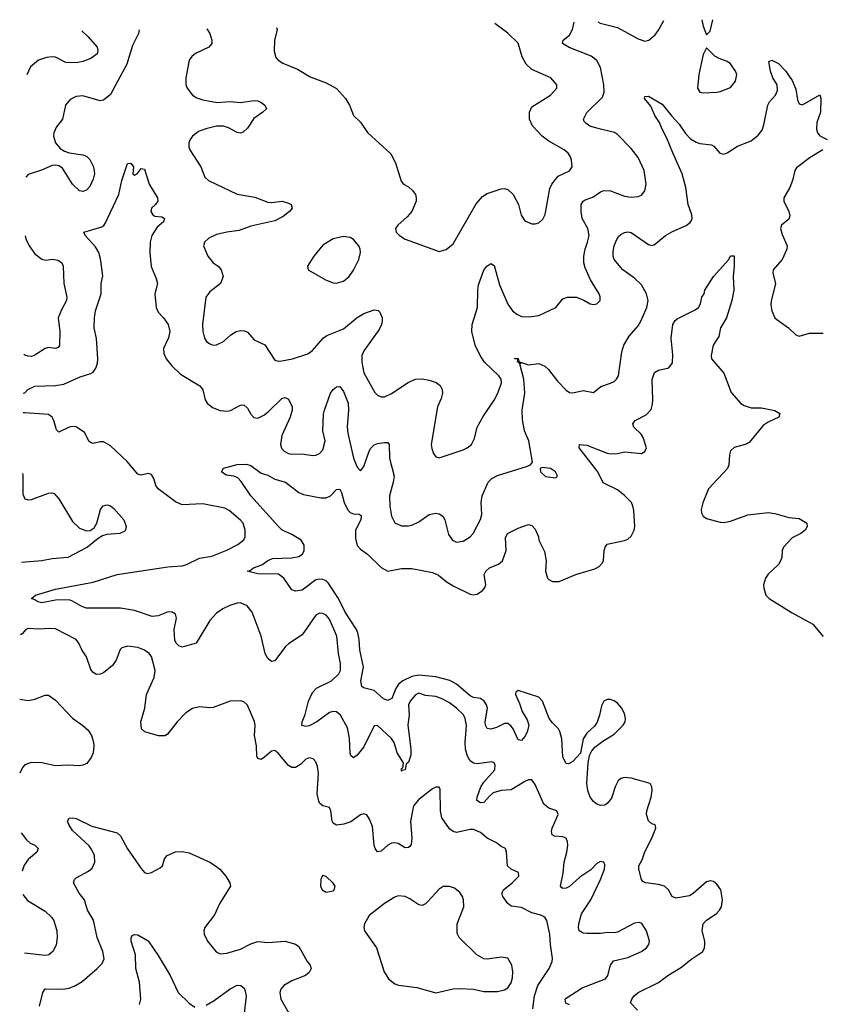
# Model space of a CAD drawing. Header units: inches. Extents: x 2323201 to 2563958, y 895391 to 1023096.
# Tile 2 of 196: x 2323201 to 2327885, y 1013281 to 1019030. Entities that reach past the tile are written whole.
import ezdxf

# ---------------------------------------------------------------- set-up
doc = ezdxf.new("R2010")
doc.units = ezdxf.units.IN
doc.header["$MEASUREMENT"] = 0
doc.layers.add('C3021', color=7, linetype='Continuous')

msp = doc.modelspace()

# ---------------------------------------------------------------- linework, layer by layer
at = {"layer": 'C3021', "color": 5}
for points, elevation in [([(2326575.7, 1019018), (2326589.1, 1019009.1), (2326690, 1018984.3), (2326810, 1018918.3), (2326850, 1018904.2), (2326872, 1018910), (2326910, 1018941.3), (2326930, 1018968.2), (2326960.8, 1019024.8)], 260), ([(2327182.6, 1019028.8), (2327190, 1018991.3), (2327210, 1018942), (2327230, 1018962), (2327245.6, 1019029.9)], 260), ([(2323898.2, 1018970.3), (2323894.6, 1018950), (2323860, 1018880), (2323825.9, 1018770), (2323730, 1018594), (2323690, 1018560.4), (2323670, 1018555.8), (2323570, 1018585.3), (2323530, 1018581.5), (2323495.8, 1018564.2), (2323468, 1018530), (2323450.9, 1018449.1), (2323416.3, 1018403.7), (2323400.7, 1018370), (2323398.7, 1018350), (2323409.7, 1018310), (2323437, 1018277), (2323462, 1018262), (2323490, 1018252.6), (2323570, 1018241.5), (2323590, 1018232.3), (2323610, 1018213), (2323630, 1018175.1), (2323636.1, 1018150), (2323637.2, 1018130), (2323630, 1018098.8), (2323610, 1018055.5), (2323590, 1018034.4), (2323570, 1018026.7), (2323550, 1018030.4), (2323508.6, 1018068.6), (2323450, 1018162.4), (2323430, 1018177), (2323410, 1018180.9), (2323390, 1018178.5), (2323328.6, 1018151.4), (2323250, 1018125.3), (2323235.8, 1018111.4)], 260), ([(2324293.4, 1018977.3), (2324310.3, 1018950), (2324323.1, 1018910), (2324323, 1018890), (2324304, 1018870), (2324227.6, 1018832.4), (2324205.9, 1018814.1), (2324190, 1018793), (2324170.3, 1018690.2), (2324171.5, 1018651.5), (2324178, 1018630), (2324209.3, 1018589.3), (2324234.4, 1018574.4), (2324270, 1018561.6), (2324353.7, 1018546.3), (2324430, 1018551.3), (2324490, 1018545.7), (2324570, 1018558.9), (2324590, 1018557), (2324608.8, 1018548.8), (2324631, 1018530), (2324640.7, 1018510), (2324620.5, 1018490), (2324566.7, 1018453.3), (2324530, 1018397), (2324506, 1018374), (2324490, 1018368.3), (2324470, 1018371.3), (2324418.8, 1018398.8), (2324390, 1018408.7), (2324350, 1018408), (2324286.5, 1018393.5), (2324243.6, 1018376.4), (2324210.3, 1018350), (2324196, 1018330), (2324188.9, 1018310), (2324188.2, 1018288.2), (2324194.6, 1018270), (2324257.7, 1018170), (2324281.3, 1018110), (2324302, 1018090), (2324470, 1018010.2), (2324573.9, 1017993.9), (2324650, 1017964.9), (2324670, 1017962.4), (2324732, 1017970), (2324770, 1017959.1), (2324786, 1017950), (2324791, 1017930), (2324776, 1017910), (2324739.2, 1017880.8), (2324690, 1017854.7), (2324550, 1017824.8), (2324481.2, 1017798.8), (2324410, 1017789.8), (2324350, 1017775.3), (2324305.7, 1017754.3), (2324280.4, 1017730), (2324274, 1017710), (2324299.6, 1017650), (2324330, 1017610.3), (2324359.3, 1017590), (2324376.4, 1017570), (2324388.4, 1017530), (2324373, 1017490), (2324310, 1017440.5), (2324287.9, 1017410), (2324267.7, 1017250), (2324268.9, 1017210), (2324279.5, 1017170), (2324290.3, 1017150.3), (2324310, 1017136.4), (2324330, 1017130.3), (2324350, 1017131.6), (2324390, 1017151.6), (2324433.3, 1017190), (2324464.5, 1017210), (2324490, 1017216.1), (2324513.4, 1017213.4), (2324530, 1017206), (2324570, 1017160.5), (2324631.4, 1017131.4), (2324690, 1017042), (2324710, 1017036.9), (2324730, 1017038.5), (2324794, 1017050), (2324881.8, 1017078.2), (2324910, 1017098), (2324972.8, 1017170), (2324994.1, 1017185.9), (2325090, 1017225.6), (2325170, 1017290.2), (2325210, 1017315.2), (2325270, 1017335.3), (2325292.3, 1017332.3), (2325303, 1017323), (2325315.5, 1017290), (2325317.1, 1017270), (2325312.7, 1017250), (2325299.5, 1017220.5), (2325210, 1017096.3), (2325198.2, 1017070), (2325196.9, 1017030), (2325210, 1016967.7), (2325273.7, 1016853.7), (2325290, 1016837.3), (2325310, 1016828), (2325330, 1016828), (2325370, 1016846.7), (2325467.7, 1016912.3), (2325510, 1016931.6), (2325550, 1016932.8), (2325590, 1016925.3), (2325631.3, 1016911.3), (2325654.2, 1016894.2), (2325665.7, 1016870), (2325668.8, 1016850), (2325661.5, 1016818.5), (2325638.9, 1016770), (2325603, 1016550), (2325605.8, 1016525.8), (2325616.3, 1016496.3), (2325630, 1016478), (2325650, 1016470.8), (2325790, 1016519.3), (2325813.2, 1016530), (2325838, 1016550), (2325854.9, 1016585.1), (2325871.6, 1016650), (2325906.3, 1016713.7), (2325970, 1016807.7), (2325992.3, 1016850), (2326013.7, 1016910), (2326011.1, 1016930), (2325997.4, 1016950), (2325914, 1017030), (2325888.3, 1017068.3), (2325859.9, 1017130), (2325840.2, 1017210), (2325841.4, 1017250), (2325872.5, 1017350), (2325874.3, 1017450), (2325879, 1017481), (2325910, 1017567.3), (2325927, 1017590), (2325950, 1017606.8), (2325970, 1017594.8), (2326001.6, 1017481.6), (2326050, 1017368.2), (2326076.4, 1017330), (2326103, 1017310), (2326130, 1017297), (2326174.4, 1017294.4), (2326230, 1017302.3), (2326329.5, 1017350), (2326370, 1017399.1), (2326398, 1017410), (2326450, 1017410.3), (2326493.1, 1017393.1), (2326530, 1017370.8), (2326550, 1017366.8), (2326570, 1017371.3), (2326588.7, 1017390), (2326588.9, 1017411.1), (2326582, 1017430), (2326532.9, 1017510), (2326501, 1017581), (2326493.8, 1017610), (2326494, 1017650), (2326500.3, 1017690), (2326515.4, 1017730), (2326523.9, 1017770), (2326517, 1017810), (2326484.6, 1017870), (2326477.1, 1017910), (2326478, 1017950), (2326488.7, 1017970), (2326501.5, 1017978.5), (2326546.9, 1017993.1), (2326590, 1018024.7), (2326610, 1018032.2), (2326650, 1018030.2), (2326730, 1017998.9), (2326770, 1017994.4), (2326810, 1017998.3), (2326830, 1018005.3), (2326850, 1018031), (2326857.2, 1018070), (2326846, 1018150), (2326810, 1018225.1), (2326770, 1018276.9), (2326690, 1018358.9), (2326672.1, 1018372.1), (2326590.2, 1018389.8), (2326528.6, 1018408.6), (2326504.8, 1018424.8), (2326496.3, 1018436.3), (2326491.1, 1018450), (2326510, 1018488.5), (2326601.5, 1018578.5), (2326612.3, 1018607.7), (2326610.6, 1018649.4), (2326591.1, 1018750), (2326570, 1018792), (2326536.6, 1018816.6), (2326407.1, 1018867.1), (2326369, 1018890), (2326372.7, 1018910), (2326410, 1018940.4), (2326427.5, 1018972.5), (2326437.1, 1019015.5)], 260), ([(2324700.3, 1018984.6), (2324703.1, 1018970), (2324688.9, 1018910), (2324685.9, 1018845.9), (2324696.4, 1018810), (2324710, 1018793), (2324736.3, 1018776.3), (2324821.4, 1018741.4), (2324896.4, 1018696.4), (2324990, 1018661.6), (2325050, 1018627.2), (2325102, 1018570), (2325126.4, 1018530), (2325150, 1018471.3), (2325190.6, 1018430.6), (2325230, 1018371), (2325366.4, 1018246.4), (2325394.9, 1018194.9), (2325426.6, 1018086.6), (2325441, 1018070), (2325470, 1018054), (2325493.5, 1018033.5), (2325510.6, 1018010), (2325514, 1017990), (2325514, 1017970), (2325490.4, 1017910), (2325462, 1017878), (2325407.3, 1017830), (2325394.8, 1017810), (2325398.8, 1017790), (2325417.3, 1017770), (2325450, 1017748.5), (2325650, 1017675.5), (2325690, 1017687.3), (2325730, 1017720.7), (2325865.4, 1017954.6), (2325902.4, 1017997.6), (2325930, 1018014.9), (2326010, 1018043.1), (2326030, 1018044.4), (2326050, 1018038.4), (2326081.3, 1018010), (2326111.7, 1017950), (2326127.7, 1017887.7), (2326150, 1017856.3), (2326190, 1017837.3), (2326210, 1017837.3), (2326230, 1017844), (2326254.1, 1017865.9), (2326268.1, 1017891.9), (2326295.3, 1018044.7), (2326306.3, 1018070), (2326344.4, 1018115.6), (2326410, 1018148.2), (2326424.5, 1018170), (2326420.9, 1018210), (2326415.1, 1018230), (2326402.7, 1018250), (2326379.3, 1018270), (2326290, 1018319.7), (2326249.8, 1018349.8), (2326193.7, 1018410), (2326176, 1018450), (2326176.4, 1018490), (2326190, 1018520.4), (2326298.4, 1018590), (2326335.1, 1018630), (2326336, 1018650), (2326300.9, 1018690), (2326190, 1018738.8), (2326156.1, 1018770), (2326133.4, 1018813.4), (2326110, 1018893), (2326050, 1018952), (2325973.6, 1019007.2)], 280), ([(2323564.1, 1018964.3), (2323600.9, 1018930), (2323652.7, 1018870), (2323656, 1018850), (2323652.7, 1018830), (2323615.9, 1018804.1), (2323570, 1018785.5), (2323530, 1018778), (2323470, 1018780.7), (2323410.3, 1018810.3), (2323390, 1018812.7), (2323358, 1018810), (2323310, 1018794), (2323264.8, 1018755.3), (2323242.4, 1018707.7)], 280), ([(2323221.6, 1016849.3), (2323230, 1016850.7), (2323249.3, 1016870), (2323290, 1016890.2), (2323410, 1016893.7), (2323457.6, 1016902.4), (2323554.7, 1016945.3), (2323616.9, 1016963.1), (2323630, 1016972.6), (2323645.2, 1016994.8), (2323654.8, 1017025.2), (2323656, 1017050), (2323648.5, 1017168.5), (2323635.1, 1017230), (2323637.8, 1017290), (2323643.2, 1017330), (2323675.6, 1017430), (2323675.8, 1017490), (2323686.3, 1017533.7), (2323673, 1017633), (2323663.5, 1017670), (2323643.3, 1017703.3), (2323583.7, 1017770), (2323575.3, 1017790), (2323679.5, 1017820.5), (2323692.3, 1017827.7), (2323700.7, 1017839.3), (2323780.4, 1018010), (2323798, 1018090), (2323829.4, 1018190), (2323850, 1018192), (2323864.7, 1018170), (2323862, 1018130), (2323870, 1018122), (2323886, 1018130), (2323910, 1018162), (2323930, 1018158), (2323956.3, 1018070), (2324006, 1017990), (2324008, 1017970), (2323994, 1017950), (2323970.7, 1017930), (2323965.5, 1017910), (2323978.8, 1017890), (2323990, 1017883), (2324030, 1017879.1), (2324046, 1017870), (2324040.7, 1017850), (2324002.4, 1017817.6), (2323972, 1017770), (2323962.6, 1017730), (2323960.3, 1017670), (2323968.4, 1017588.4), (2323998.2, 1017518.2), (2324004.9, 1017490), (2323990.2, 1017430), (2323998, 1017350), (2324010, 1017323), (2324040.5, 1017290), (2324068, 1017250), (2324076.9, 1017210), (2324070, 1017173.2), (2324040.3, 1017110), (2324041.2, 1017081.2), (2324054.9, 1017050), (2324088, 1017008), (2324140.3, 1016960.3), (2324252.9, 1016892.9), (2324269, 1016869), (2324283.9, 1016810), (2324295.2, 1016790), (2324326.1, 1016766.1), (2324370, 1016747.3), (2324410, 1016743.2), (2324431.1, 1016748.9), (2324490, 1016778.9), (2324510, 1016780.3), (2324530, 1016761.6), (2324550, 1016726), (2324566.5, 1016706.5), (2324590, 1016702.8), (2324630, 1016723.5), (2324655.8, 1016744.2), (2324730, 1016818.7), (2324750, 1016823.8), (2324770, 1016814.8), (2324790.4, 1016770.4), (2324790.5, 1016750), (2324779.6, 1016710), (2324730, 1016602), (2324723.2, 1016550), (2324728.4, 1016528.4), (2324744.2, 1016510), (2324770, 1016497.2), (2324790, 1016493.2), (2324850, 1016495.5), (2324910, 1016484.9), (2324930, 1016486.4), (2324950, 1016496.4), (2324970, 1016519.3), (2324982.9, 1016570), (2324970.6, 1016630), (2324973.8, 1016726.2), (2324979.2, 1016750), (2325014.7, 1016850), (2325030, 1016870.4), (2325050, 1016886), (2325070, 1016888), (2325090, 1016859.3), (2325117.8, 1016790), (2325120.1, 1016750), (2325112, 1016652), (2325115.5, 1016615.5), (2325148.6, 1016470), (2325170, 1016418), (2325190, 1016396.3), (2325210, 1016420.5), (2325240.7, 1016510), (2325251.2, 1016528.8), (2325270, 1016546.7), (2325290, 1016555.8), (2325330, 1016561.1), (2325350, 1016560.5), (2325357.6, 1016550), (2325359.4, 1016470), (2325385.5, 1016365.5), (2325381.5, 1016330), (2325360.1, 1016250), (2325361.2, 1016190), (2325370.2, 1016130.2), (2325390, 1016092.4), (2325430, 1016074.3), (2325470, 1016073.8), (2325490, 1016078.5), (2325530, 1016098.4), (2325590, 1016140.9), (2325628.9, 1016148.9), (2325650, 1016144.6), (2325670, 1016132), (2325682.3, 1016110), (2325704.4, 1016024.4), (2325726.7, 1015990), (2325750, 1015978.7), (2325790, 1015984.9), (2325830, 1016010.4), (2325848, 1016030), (2325890, 1016110.8), (2325898.5, 1016141.5), (2325895.1, 1016210), (2325899.6, 1016250), (2325935.8, 1016330), (2325955.6, 1016350), (2325990, 1016369), (2326159.1, 1016420.9), (2326182, 1016430), (2326192.9, 1016447.1), (2326171.5, 1016570), (2326147, 1016630), (2326135.4, 1016695.4), (2326134.4, 1016750), (2326149.9, 1016850), (2326143.4, 1016930), (2326119.7, 1017019.7), (2326106.6, 1017033.4), (2326109.2, 1017049.2), (2326090.8, 1017049.2), (2326090, 1017054), (2326110, 1017050.8), (2326113.4, 1017033.4), (2326122, 1017030), (2326122, 1017022), (2326130, 1017027.7), (2326170, 1017014.9), (2326230, 1017021.5), (2326266.7, 1017006.7), (2326287.8, 1016987.8), (2326339.3, 1016919.3), (2326390, 1016867.7), (2326410, 1016853.4), (2326430, 1016850.5), (2326490, 1016864.9), (2326550, 1016853.4), (2326592.3, 1016887.7), (2326650, 1016906.7), (2326670, 1016918.3), (2326683.5, 1016930), (2326695.6, 1016950), (2326715.5, 1017090), (2326727.8, 1017130), (2326758.7, 1017181.3), (2326810, 1017242.6), (2326826.6, 1017270), (2326861.8, 1017350), (2326868.9, 1017390), (2326858.3, 1017430), (2326830, 1017480.9), (2326790, 1017519.8), (2326721.3, 1017570), (2326669.8, 1017629.8), (2326663.8, 1017650), (2326663.7, 1017676.3), (2326669.8, 1017710.2), (2326681.5, 1017738.5), (2326696.3, 1017763.7), (2326710, 1017776.3), (2326730, 1017788), (2326750, 1017792), (2326770, 1017786.7), (2326870, 1017717), (2326890, 1017712), (2326904.2, 1017715.8), (2326970, 1017770.3), (2327010, 1017793.1), (2327091, 1017829), (2327113.7, 1017846.3), (2327121.7, 1017858.3), (2327126, 1017870), (2327124.4, 1017890), (2327102.2, 1017950), (2327088.9, 1018050), (2327067.3, 1018130), (2327011.9, 1018251.9), (2326978.6, 1018338.6), (2326949.8, 1018390), (2326934.3, 1018430), (2326908.2, 1018470), (2326884.6, 1018524.6), (2326847.3, 1018570), (2326850, 1018582), (2326870, 1018584), (2326950, 1018536.3), (2327006.2, 1018466.2), (2327050, 1018420.3), (2327086.1, 1018366.1), (2327115.1, 1018335.1), (2327150, 1018314.2), (2327170, 1018307.6), (2327239, 1018299), (2327251.3, 1018291.3), (2327287.3, 1018250), (2327310, 1018245.3), (2327330, 1018252.2), (2327390, 1018291.8), (2327470, 1018322.4), (2327510, 1018354.9), (2327534.9, 1018385.1), (2327544.9, 1018415.1), (2327567.4, 1018530), (2327577.3, 1018550), (2327612.3, 1018590), (2327624, 1018616), (2327620.9, 1018650), (2327596.8, 1018690), (2327582, 1018730), (2327574, 1018786), (2327590, 1018794), (2327630, 1018774), (2327670, 1018732.2), (2327710, 1018675.5), (2327730, 1018624), (2327741.2, 1018561.2), (2327750, 1018539.1), (2327770, 1018532.4), (2327870.4, 1018590.4), (2327877, 1018570), (2327874.3, 1018490), (2327854, 1018430), (2327850.4, 1018390), (2327857.1, 1018370), (2327871.6, 1018351.6), (2327914, 1018330)], 240), ([(2327888.4, 1018270), (2327814.9, 1018225.1), (2327735.5, 1018164.5), (2327725.7, 1018150), (2327711.7, 1018090), (2327696.5, 1018050), (2327661.6, 1017990), (2327661.6, 1017970), (2327690.4, 1017910), (2327695.8, 1017884.2), (2327690, 1017866), (2327648, 1017830), (2327642, 1017810), (2327650, 1017774.8), (2327679.5, 1017710), (2327678.7, 1017690), (2327651.1, 1017628.9), (2327599.3, 1017570), (2327596.4, 1017550), (2327612.8, 1017490), (2327586.3, 1017386.3), (2327584.4, 1017364.4), (2327590.3, 1017330), (2327609.1, 1017289.1), (2327619, 1017279), (2327688, 1017230), (2327730, 1017190.7), (2327750, 1017182.8), (2327810, 1017199.5), (2327890, 1017200.4)], 240), ([(2323231.9, 1017767.8), (2323236.5, 1017750), (2323255.8, 1017710), (2323290, 1017663.5), (2323330, 1017630.7), (2323353.3, 1017626.7), (2323392.6, 1017632.6), (2323426.2, 1017626.2), (2323446, 1017610), (2323455.1, 1017590), (2323457.8, 1017490), (2323476.9, 1017410), (2323474.7, 1017390), (2323444.1, 1017335.9), (2323426, 1017290), (2323435.1, 1017210), (2323432.7, 1017127.3), (2323424.5, 1017115.5), (2323410, 1017110.5), (2323370, 1017115.2), (2323350, 1017110.3), (2323290, 1017070.3), (2323270, 1017064), (2323250, 1017064.9), (2323230, 1017071.8), (2323224.2, 1017077.2)], 260), ([(2326807.5, 1013247.5), (2326765.1, 1013290), (2326773, 1013310), (2326786.9, 1013330), (2326811.3, 1013350), (2326930, 1013409.1), (2326983.1, 1013450), (2327063.2, 1013496.8), (2327117.1, 1013542.9), (2327187.3, 1013590), (2327197.4, 1013610), (2327200.5, 1013630), (2327199.7, 1013650), (2327183.1, 1013710), (2327189.8, 1013750), (2327208.4, 1013771.6), (2327266.6, 1013810), (2327284.4, 1013830), (2327296.4, 1013850), (2327303.1, 1013890), (2327292.4, 1013950), (2327270, 1013981.6), (2327250, 1013998.7), (2327230, 1014002), (2327210, 1013995.1), (2327131.9, 1013928.1), (2327110, 1013915.1), (2327030, 1013900.4), (2327009.8, 1013909.8), (2326986.9, 1013950), (2326964.5, 1013970), (2326930, 1013981), (2326854, 1013990), (2326838.3, 1013998.3), (2326829.7, 1014009.7), (2326813.5, 1014070), (2326814.7, 1014090), (2326834.7, 1014125.3), (2326849.1, 1014170.9), (2326890.9, 1014250), (2326914.5, 1014310), (2326909.3, 1014329.3), (2326890, 1014335.1), (2326871.5, 1014351.5), (2326859.5, 1014390), (2326860.9, 1014410), (2326885.6, 1014490), (2326891.3, 1014530), (2326891.1, 1014551.1), (2326880.9, 1014570), (2326770, 1014600.8), (2326730, 1014604.2), (2326710, 1014598.5), (2326694.7, 1014585.3), (2326676.9, 1014550), (2326654.9, 1014485.1), (2326630, 1014452.7), (2326616.1, 1014443.9), (2326590, 1014440.9), (2326570, 1014449.4), (2326550, 1014465.1), (2326529.7, 1014490), (2326516.4, 1014530), (2326511, 1014570), (2326518, 1014690), (2326526, 1014734), (2326539.8, 1014760.2), (2326558.3, 1014781.7), (2326603.5, 1014816.5), (2326670, 1014858), (2326723.9, 1014910), (2326734, 1014930), (2326736.4, 1014950), (2326730, 1014979.3), (2326712.6, 1015012.6), (2326690, 1015038.4), (2326670, 1015053.3), (2326650, 1015060.5), (2326630, 1015060.7), (2326610, 1015051.6), (2326595.6, 1015024.4), (2326584.6, 1014970), (2326570.8, 1014929.2), (2326555.5, 1014904.5), (2326510, 1014863.5), (2326490.3, 1014830), (2326473, 1014747), (2326430, 1014698.4), (2326404.5, 1014684.5), (2326390, 1014686), (2326370, 1014724), (2326364.8, 1014830), (2326353.8, 1014873.8), (2326344.7, 1014890), (2326310, 1014923.5), (2326292, 1014950), (2326252.4, 1015050), (2326230, 1015073.9), (2326110, 1015113.7), (2326096.4, 1015103.6), (2326093.7, 1015090), (2326117.9, 1015037.9), (2326132.6, 1014990), (2326162.2, 1014942.2), (2326171.9, 1014910), (2326163, 1014870), (2326150, 1014844.4), (2326130, 1014821.1), (2326110, 1014825.1), (2326081.6, 1014890), (2326070, 1014905.3), (2326050, 1014919.8), (2326030, 1014920.2), (2325982.8, 1014897.2), (2325950, 1014887.1), (2325930, 1014891.1), (2325918.6, 1014910), (2325916.9, 1014930), (2325930.4, 1015010), (2325925, 1015030), (2325911.7, 1015050), (2325890, 1015065.5), (2325850, 1015072.8), (2325830, 1015082.5), (2325750, 1015149.9), (2325710.9, 1015170.9), (2325630, 1015193.8), (2325530, 1015202.3), (2325490, 1015194.5), (2325437, 1015170), (2325412, 1015150), (2325395.7, 1015124.3), (2325373.6, 1015066.4), (2325350, 1015054.4), (2325324.6, 1015064.6), (2325270, 1015113.4), (2325207.8, 1015127.8), (2325197.4, 1015137.4), (2325192.8, 1015170), (2325208.2, 1015250), (2325186.9, 1015350), (2325182.9, 1015410), (2325174, 1015450), (2325165.8, 1015470), (2325100.3, 1015570), (2325060.9, 1015650), (2325002.1, 1015742.1), (2324990, 1015753.3), (2324970, 1015761.7), (2324950, 1015763.8), (2324930, 1015759.2), (2324850, 1015699.1), (2324810, 1015692.3), (2324790, 1015701.2), (2324743.1, 1015770), (2324711.5, 1015791.5), (2324590, 1015794), (2324528.7, 1015810), (2324545.4, 1015814.6), (2324565.2, 1015830), (2324613.9, 1015846.1), (2324650, 1015872), (2324676.1, 1015883.9), (2324790, 1015886.9), (2324830, 1015895.9), (2324850.8, 1015910), (2324861.2, 1015930), (2324861.2, 1015961.2), (2324843.1, 1015990), (2324790, 1016024.8), (2324732, 1016050), (2324711.3, 1016070), (2324549.7, 1016250), (2324494.3, 1016334.3), (2324474.5, 1016354.5), (2324450, 1016365.1), (2324406, 1016370), (2324378, 1016390), (2324390, 1016411), (2324470, 1016432.7), (2324524.8, 1016435.2), (2324550, 1016427.7), (2324610, 1016382), (2324650, 1016370.3), (2324690, 1016346.7), (2324753, 1016330), (2324830, 1016268.5), (2324856.7, 1016256.7), (2324958.4, 1016238.4), (2324990, 1016239), (2325014.5, 1016250), (2325050, 1016286.3), (2325070, 1016288.5), (2325079.7, 1016270), (2325095.1, 1016210), (2325114, 1016170), (2325130, 1016153.2), (2325150, 1016145.4), (2325182.4, 1016142.4), (2325194.1, 1016134.1), (2325191.6, 1016110), (2325161.1, 1016050), (2325161, 1016001), (2325170, 1015959.3), (2325190, 1015938), (2325230, 1015908.7), (2325310, 1015830.4), (2325350, 1015810.5), (2325430, 1015825.5), (2325490, 1015826.4), (2325610, 1015801.3), (2325645.6, 1015785.6), (2325689, 1015749), (2325730, 1015723.9), (2325830, 1015676.5), (2325850, 1015671.8), (2325870, 1015675.8), (2325902.8, 1015697.2), (2325914, 1015710), (2325921.6, 1015730), (2325911.3, 1015790), (2325921.3, 1015810), (2325942.9, 1015830), (2325996.2, 1015850), (2326018.5, 1015870), (2326039.8, 1015930), (2326035.8, 1016004.2), (2326047.3, 1016030), (2326110, 1016060.4), (2326170, 1016083), (2326190, 1016077.3), (2326210, 1016056), (2326228.2, 1016010), (2326230.4, 1015990), (2326264.7, 1015924.7), (2326274.3, 1015870), (2326270.3, 1015810), (2326282, 1015770), (2326290, 1015760.4), (2326310, 1015750.4), (2326350, 1015748.9), (2326446, 1015790), (2326557.4, 1015822.6), (2326582.9, 1015837.1), (2326602, 1015858), (2326608.4, 1015871.6), (2326612.1, 1015930), (2326618.5, 1015950), (2326630, 1015966.7), (2326731.4, 1015988.6), (2326750, 1015996.5), (2326770, 1016014), (2326787.8, 1016050), (2326790.6, 1016070), (2326784.9, 1016164.9), (2326780.3, 1016190), (2326770.8, 1016210), (2326730, 1016251.9), (2326690, 1016284.4), (2326605.6, 1016325.6), (2326575.3, 1016390), (2326465.6, 1016530), (2326468.7, 1016550), (2326510, 1016546.3), (2326630, 1016499.1), (2326650, 1016495.8), (2326690, 1016497.3), (2326730, 1016506.5), (2326830, 1016497.3), (2326850, 1016507.7), (2326858.4, 1016530), (2326839.7, 1016590), (2326828.2, 1016610), (2326785.1, 1016650), (2326778.7, 1016670), (2326792.3, 1016690), (2326858.1, 1016721.9), (2326885.5, 1016754.5), (2326894.7, 1016785.3), (2326896.5, 1016810), (2326891.7, 1016928.3), (2326906.6, 1016970), (2326930, 1016984), (2326990, 1016996.9), (2327010, 1017026), (2327013, 1017073), (2327002.6, 1017170), (2327013.5, 1017250), (2327026.4, 1017273.6), (2327037.4, 1017282.6), (2327144.1, 1017335.9), (2327162, 1017350), (2327173.6, 1017370), (2327182.9, 1017410), (2327195.6, 1017430), (2327199.6, 1017450), (2327249.8, 1017530.2), (2327339, 1017630), (2327350, 1017652), (2327370, 1017652), (2327370.3, 1017590.3), (2327364.2, 1017530), (2327368.5, 1017450), (2327356.9, 1017390), (2327325.8, 1017290), (2327290.3, 1017230), (2327280.8, 1017179.2), (2327248.4, 1017130), (2327237.3, 1017070), (2327238.8, 1017050), (2327310, 1016966.8), (2327353.8, 1016853.8), (2327409.1, 1016789.1), (2327430, 1016776.4), (2327470, 1016764.4), (2327530, 1016764.4), (2327608.5, 1016748.5), (2327637.3, 1016730), (2327630.7, 1016710), (2327570, 1016680.5), (2327540.4, 1016659.6), (2327458.5, 1016561.5), (2327434.8, 1016550), (2327370, 1016532.8), (2327350, 1016512), (2327344.2, 1016490), (2327340.4, 1016430), (2327332.4, 1016410), (2327220.3, 1016290), (2327188.2, 1016208.2), (2327178.4, 1016170), (2327179.3, 1016150), (2327190.4, 1016130.4), (2327210, 1016118), (2327290, 1016095.8), (2327310, 1016094), (2327350, 1016100.9), (2327450, 1016139), (2327570, 1016152.9), (2327607.3, 1016147.3), (2327690, 1016122.3), (2327750, 1016117.1), (2327794, 1016090), (2327797.3, 1016070), (2327784.9, 1016050), (2327759.1, 1016030), (2327710, 1016004.2), (2327659.1, 1015950), (2327650.6, 1015930), (2327648.4, 1015890), (2327641.3, 1015870), (2327630, 1015849.6), (2327570, 1015792), (2327553, 1015770), (2327542.4, 1015730), (2327544.4, 1015710), (2327556.4, 1015670), (2327574.4, 1015650), (2327710, 1015565.7), (2327830, 1015500.4), (2327890, 1015428.5)], 220), ([(2326410, 1013278), (2326388.3, 1013288.3), (2326385.1, 1013310), (2326390, 1013317.3), (2326483.1, 1013376.9), (2326619.6, 1013430), (2326634.3, 1013450), (2326649.8, 1013510.2), (2326666, 1013534), (2326750, 1013553.7), (2326830.9, 1013589.1), (2326859.5, 1013610), (2326873.6, 1013630), (2326876.9, 1013650), (2326859.1, 1013710), (2326832.9, 1013752.9), (2326818.6, 1013758.6), (2326790, 1013753.7), (2326690, 1013701.4), (2326670, 1013697.7), (2326630, 1013699.8), (2326590, 1013693.5), (2326510, 1013693.4), (2326490, 1013696), (2326467.1, 1013710), (2326461.7, 1013730), (2326463.4, 1013750), (2326480.7, 1013810), (2326535.2, 1013890), (2326590.7, 1014010), (2326613.3, 1014070), (2326615.6, 1014095.6), (2326611.1, 1014111.1), (2326590, 1014115.6), (2326570, 1014103.6), (2326533.7, 1014066.3), (2326470, 1014024.1), (2326410, 1013967.8), (2326390, 1013959.2), (2326370, 1013957.6), (2326362.5, 1013962.5), (2326357.6, 1013970), (2326373.6, 1014046.4), (2326378.8, 1014110), (2326394.9, 1014170), (2326400.2, 1014210), (2326398.6, 1014230), (2326389.6, 1014250), (2326370, 1014259.3), (2326322.2, 1014262.2), (2326307.8, 1014270), (2326304.8, 1014290), (2326308.7, 1014310), (2326343.1, 1014390), (2326335.6, 1014410), (2326290, 1014425.3), (2326259.2, 1014450), (2326210, 1014564.5), (2326190, 1014591.6), (2326170, 1014591.1), (2326150, 1014581.4), (2326070, 1014532.5), (2326010, 1014529.4), (2325964.9, 1014515.1), (2325942.9, 1014497.1), (2325910, 1014458.5), (2325890, 1014458), (2325869.9, 1014469.9), (2325870.9, 1014490), (2325892.1, 1014550), (2325910, 1014578.8), (2325974.2, 1014650), (2325976.6, 1014676.6), (2325970, 1014691.2), (2325955.7, 1014695.7), (2325870, 1014684.9), (2325850, 1014688.4), (2325830, 1014701.6), (2325813.6, 1014730), (2325802.7, 1014770), (2325800.9, 1014810), (2325808.7, 1014908.7), (2325801.1, 1014950), (2325790.5, 1014970.5), (2325750.9, 1015010), (2325710, 1015040.8), (2325670, 1015063.1), (2325630, 1015078.7), (2325570, 1015083.9), (2325530, 1015098), (2325510, 1015088.2), (2325480.2, 1015050), (2325470.2, 1015030), (2325473.1, 1014970), (2325466.5, 1014913.5), (2325484.4, 1014770), (2325483.5, 1014736.5), (2325470, 1014694.5), (2325456.4, 1014683.6), (2325450, 1014649.6), (2325433.2, 1014646.8), (2325430, 1014642), (2325430, 1014658), (2325438, 1014662), (2325440.9, 1014690), (2325403.4, 1014750), (2325386, 1014810), (2325370, 1014833.4), (2325290, 1014908.3), (2325270, 1014907.3), (2325210, 1014785.1), (2325170, 1014735.1), (2325150, 1014720.7), (2325133.1, 1014733.1), (2325130, 1014748), (2325125.8, 1014834.2), (2325114.5, 1014894.5), (2325073.2, 1014970), (2325050, 1014987.8), (2325030, 1014989.8), (2325010, 1014984.4), (2324934.7, 1014930), (2324890, 1014906.8), (2324870, 1014903.5), (2324848.4, 1014908.4), (2324849.7, 1014929.7), (2324867.2, 1014972.8), (2324885.8, 1015050), (2324910, 1015101.6), (2324933.8, 1015126.2), (2325021.2, 1015170), (2325063.8, 1015210), (2325074, 1015230), (2325074, 1015270), (2325062.5, 1015330), (2325052.1, 1015430), (2325009.8, 1015529.8), (2324990, 1015553), (2324970, 1015563), (2324950, 1015564), (2324930, 1015552.8), (2324850, 1015437.7), (2324770, 1015386.4), (2324751.5, 1015370), (2324690, 1015287.3), (2324670, 1015282.9), (2324650, 1015300.5), (2324634.2, 1015330), (2324609.7, 1015430), (2324556.9, 1015570), (2324527.6, 1015607.6), (2324490, 1015624.7), (2324470, 1015623.1), (2324428, 1015610), (2324386, 1015590), (2324350, 1015564.7), (2324310, 1015522.4), (2324230, 1015389), (2324150, 1015367), (2324130, 1015374.5), (2324114.5, 1015390), (2324107, 1015407), (2324103.1, 1015470), (2324115.6, 1015535.6), (2324110, 1015558), (2324090, 1015571.3), (2324067.7, 1015572.3), (2324010, 1015548.3), (2323974, 1015546), (2323870, 1015581.2), (2323790, 1015593.5), (2323590, 1015594.5), (2323562.9, 1015602.9), (2323510, 1015635.6), (2323490, 1015642.2), (2323410, 1015641.2), (2323330, 1015624.1), (2323307.3, 1015630), (2323290, 1015643), (2323269, 1015650), (2323293.2, 1015670), (2323410, 1015704.7), (2323630, 1015744.9), (2323769.8, 1015790.2), (2324065.4, 1015834.6), (2324150, 1015841), (2324170, 1015847.1), (2324250, 1015886.7), (2324321.8, 1015898.3), (2324410, 1015933.2), (2324474.3, 1015965.7), (2324510, 1015993.4), (2324516.1, 1016010), (2324516.4, 1016050), (2324504.8, 1016090), (2324490, 1016108.2), (2324423.8, 1016163.8), (2324398.3, 1016178.3), (2324270, 1016202.9), (2324150, 1016196.8), (2324110, 1016214.8), (2324010, 1016291.1), (2323994.5, 1016310), (2323984.2, 1016350), (2323970, 1016374.7), (2323950, 1016379.8), (2323910, 1016370.8), (2323890, 1016377.2), (2323827.2, 1016450), (2323730, 1016542.4), (2323690, 1016564.7), (2323670, 1016564.7), (2323630, 1016555.1), (2323618.7, 1016558.7), (2323607.3, 1016567.3), (2323578.8, 1016618.8), (2323530, 1016652.2), (2323510, 1016654.5), (2323490, 1016649.8), (2323430, 1016622.4), (2323415.4, 1016635.4), (2323400.4, 1016690), (2323390, 1016709.5), (2323370, 1016725.1), (2323230, 1016734.5), (2323220.3, 1016734.3)], 240), ([(2323216.4, 1016379.2), (2323219.3, 1016370), (2323218.9, 1016258.9), (2323230, 1016232.3), (2323250, 1016227.1), (2323270, 1016228.7), (2323370, 1016266), (2323390, 1016268.2), (2323402.7, 1016262.7), (2323430, 1016231.5), (2323510, 1016099.1), (2323550, 1016060.5), (2323590, 1016045.1), (2323612.3, 1016047.7), (2323636.2, 1016063.8), (2323650.3, 1016089.7), (2323673.4, 1016170), (2323688.7, 1016191.3), (2323710, 1016198), (2323730, 1016192), (2323750, 1016176), (2323808.7, 1016110), (2323822, 1016070), (2323819, 1016050), (2323810, 1016041), (2323786, 1016030), (2323710, 1016024.9), (2323683.5, 1016016.5), (2323658.6, 1016001.4), (2323596, 1015950), (2323482.7, 1015890), (2323390, 1015882.3), (2323330, 1015870.2), (2323210.5, 1015860.2)], 260), ([(2326195.3, 1013255.3), (2326204.9, 1013330), (2326225.7, 1013390), (2326291.9, 1013490), (2326308.5, 1013530), (2326311, 1013549), (2326298.4, 1013630), (2326295.3, 1013690), (2326276.9, 1013770), (2326265.1, 1013790), (2326242, 1013802), (2326190, 1013814.7), (2326130, 1013845.5), (2326070, 1013852.9), (2326049.4, 1013869.4), (2326021.6, 1013910), (2326015.8, 1013930), (2326023.9, 1013950), (2326075.1, 1013990), (2326114.7, 1014030), (2326111.8, 1014050), (2326069.3, 1014070), (2326047.8, 1014090), (2326042, 1014170), (2326035.3, 1014190), (2326010, 1014202.7), (2325984, 1014224), (2325930, 1014251.6), (2325890, 1014283.5), (2325850, 1014301.1), (2325830, 1014301.7), (2325750, 1014284.4), (2325730, 1014289.7), (2325710, 1014304.7), (2325665.4, 1014370), (2325656, 1014410), (2325654.8, 1014534.8), (2325650, 1014548), (2325630, 1014549), (2325610, 1014539.3), (2325530, 1014476.2), (2325500.2, 1014439.8), (2325481.2, 1014350), (2325490.1, 1014250), (2325485.4, 1014214.6), (2325477.5, 1014202.5), (2325470, 1014195.8), (2325450, 1014195.3), (2325410, 1014219.3), (2325390, 1014224.1), (2325370, 1014221.8), (2325349.4, 1014210.6), (2325310, 1014174.7), (2325290, 1014171.8), (2325276.3, 1014190), (2325269.8, 1014209.8), (2325259.3, 1014319.3), (2325242.3, 1014362.3), (2325226.3, 1014386.3), (2325210, 1014393.6), (2325190, 1014387.1), (2325133.3, 1014346.7), (2325092.5, 1014332.5), (2325050, 1014327.4), (2325030, 1014338), (2325024, 1014350), (2325017.4, 1014410), (2325010, 1014429.2), (2324970, 1014439.7), (2324953.4, 1014453.4), (2324947.3, 1014467.3), (2324937.4, 1014510), (2324944.4, 1014630), (2324939.7, 1014670), (2324930, 1014697.2), (2324914.1, 1014714.1), (2324890, 1014720.7), (2324870, 1014711.6), (2324839.5, 1014680.5), (2324810, 1014663.5), (2324790, 1014664.2), (2324770, 1014676), (2324710, 1014746.9), (2324690, 1014762.6), (2324670, 1014759.1), (2324630, 1014723.1), (2324610, 1014711.1), (2324590, 1014716.2), (2324584.6, 1014730), (2324583, 1014790), (2324570.6, 1014850), (2324574.6, 1014910), (2324571.6, 1014931.6), (2324530, 1015027), (2324510, 1015046), (2324492.3, 1015052.3), (2324430, 1015051.1), (2324330, 1015014.3), (2324310, 1015011.3), (2324250, 1015017.6), (2324210, 1015007.8), (2324170, 1014982.4), (2324120.3, 1014930), (2324062.7, 1014857.2), (2324050, 1014847.6), (2324011.5, 1014848.5), (2323930.9, 1014870.9), (2323911.6, 1014890), (2323907.1, 1014930), (2323931, 1015009), (2323941, 1015090), (2323985.4, 1015190), (2323990.9, 1015230), (2323970, 1015312.3), (2323956.2, 1015330), (2323930, 1015347.8), (2323890, 1015364.2), (2323830, 1015372), (2323797.1, 1015362.9), (2323787.5, 1015352.5), (2323763.6, 1015290), (2323741.7, 1015258.3), (2323690, 1015216.9), (2323670, 1015208.4), (2323650, 1015207.1), (2323630, 1015218), (2323616.2, 1015236.2), (2323590.8, 1015310), (2323564.5, 1015350), (2323546.9, 1015390), (2323531.3, 1015410), (2323410, 1015472.3), (2323376, 1015476), (2323310, 1015470.9), (2323250, 1015474.7), (2323236, 1015470), (2323215.6, 1015444.4), (2323205.8, 1015437.7)], 260), ([(2323201.6, 1015062), (2323250, 1015055.1), (2323290, 1015063), (2323350, 1015086.6), (2323370, 1015086), (2323410, 1015056), (2323510, 1014951.8), (2323570, 1014909.6), (2323600.7, 1014880.7), (2323620.5, 1014850), (2323632.3, 1014812.3), (2323634.3, 1014790), (2323629.7, 1014750), (2323618, 1014722), (2323592.3, 1014687.7), (2323570, 1014677), (2323550, 1014672.9), (2323483.6, 1014676.4), (2323410, 1014673), (2323330, 1014691.6), (2323267.2, 1014692.8), (2323230, 1014679.1), (2323216.9, 1014663.1), (2323200.9, 1014630.1)], 280), ([(2323316.4, 1013270), (2323336, 1013350), (2323349, 1013371), (2323450.2, 1013370.2), (2323490, 1013375.5), (2323526.3, 1013390), (2323565.6, 1013414.4), (2323654, 1013490), (2323681.7, 1013518.3), (2323693.6, 1013546.4), (2323686, 1013590), (2323652.8, 1013670), (2323631.8, 1013771.8), (2323597.3, 1013830), (2323578.3, 1013890), (2323548, 1013930), (2323515.8, 1013990), (2323520.5, 1014010), (2323530, 1014018.7), (2323602.6, 1014057.4), (2323624.4, 1014075.6), (2323639.6, 1014110), (2323637.3, 1014150), (2323622.8, 1014182.8), (2323606.1, 1014206.1), (2323510, 1014296.2), (2323488.2, 1014330), (2323480.7, 1014350), (2323490, 1014366.8), (2323510, 1014370.3), (2323530, 1014365.3), (2323621.4, 1014321.4), (2323770, 1014282), (2323790, 1014265.5), (2323830, 1014188.4), (2323910, 1014074), (2323930, 1014050.7), (2323945.5, 1014045.5), (2323970, 1014050.5), (2324021.7, 1014078.3), (2324035.1, 1014090), (2324046.6, 1014130), (2324061.2, 1014150), (2324110, 1014170.4), (2324150, 1014173.4), (2324190, 1014165.3), (2324310, 1014111.3), (2324343.1, 1014090), (2324368.5, 1014070), (2324403.8, 1014030), (2324427.3, 1013990), (2324430.5, 1013970), (2324368.2, 1013871.8), (2324337.5, 1013802.5), (2324281, 1013730), (2324274.8, 1013710), (2324277.3, 1013690), (2324296.3, 1013650), (2324347.3, 1013587.3), (2324370, 1013574.9), (2324410, 1013579.6), (2324490, 1013603.5), (2324550, 1013634.4), (2324590, 1013647.1), (2324650, 1013642.2), (2324750, 1013649.1), (2324810, 1013632.6), (2324830, 1013617.4), (2324879.3, 1013530), (2324895.5, 1013510), (2324902.4, 1013490), (2324890, 1013466.6), (2324868.4, 1013450), (2324790, 1013417.2), (2324741.6, 1013390), (2324725.3, 1013370), (2324719.5, 1013350), (2324725.3, 1013310), (2324772.4, 1013230)], 260), ([(2323210.3, 1014281.2), (2323240.7, 1014240.7), (2323262.4, 1014222.4), (2323289.2, 1014210), (2323309.2, 1014190), (2323300.9, 1014170), (2323250, 1014127), (2323227.4, 1014092.6), (2323216.2, 1014057.5)], 280), ([(2323219.8, 1013922.7), (2323246.4, 1013886.4), (2323350, 1013825.4), (2323386.3, 1013790), (2323400.5, 1013770), (2323417.4, 1013710), (2323420.5, 1013670), (2323413.9, 1013626.1), (2323394.5, 1013590), (2323371, 1013569), (2323350, 1013564.9), (2323229, 1013580.3)], 280), ([(2323900.5, 1013279.5), (2323907.4, 1013310), (2323899.3, 1013410), (2323879.3, 1013490), (2323876.9, 1013570), (2323851.1, 1013650), (2323851.5, 1013668.5), (2323858, 1013682), (2323870, 1013688), (2323890, 1013686), (2323951.6, 1013651.6), (2324010, 1013565.5), (2324079.6, 1013450), (2324126.7, 1013350), (2324190, 1013287.9), (2324223.2, 1013263.2)], 240), ([(2324290, 1013275.2), (2324336.7, 1013303.3), (2324430, 1013371.5), (2324470, 1013392.6), (2324491.3, 1013391.3), (2324513, 1013373), (2324522.8, 1013330), (2324508.2, 1013210)], 240)]:
    msp.add_lwpolyline(points, dxfattribs=dict(at, elevation=elevation))
for points, elevation in [([(2327210, 1018866), (2327190, 1018826), (2327164.9, 1018710), (2327157.3, 1018630), (2327170, 1018606.8), (2327190, 1018602.8), (2327270, 1018607.7), (2327290, 1018610.6), (2327350, 1018634.8), (2327378, 1018670), (2327387, 1018710), (2327379.5, 1018730), (2327350, 1018771.5), (2327330, 1018785.1), (2327282.7, 1018802.7), (2327257.5, 1018817.5)], 260), ([(2325090, 1017764.4), (2325030, 1017751.1), (2324970, 1017713.6), (2324918, 1017650), (2324881, 1017590), (2324884.7, 1017570), (2324986, 1017510), (2325030, 1017494.4), (2325050, 1017492.4), (2325090, 1017502.4), (2325122.9, 1017530), (2325150, 1017567.7), (2325181.1, 1017630), (2325189.7, 1017670), (2325188.2, 1017690), (2325179.7, 1017710), (2325150, 1017746), (2325130, 1017758.3)], 280), ([(2326250, 1016416), (2326238, 1016410), (2326240.7, 1016390), (2326270, 1016363), (2326330, 1016354), (2326338, 1016362), (2326338, 1016370), (2326328, 1016390), (2326298, 1016410)], 240), ([(2324967.7, 1014032.3), (2324958, 1014010), (2324956, 1013970), (2324966, 1013950), (2324990, 1013934.8), (2325030, 1013944), (2325036, 1013950), (2325041.2, 1013970), (2325030, 1013988.7), (2324990, 1014028)], 280), ([(2325710, 1013969.6), (2325672.1, 1013967.9), (2325650, 1013954), (2325581.8, 1013878.2), (2325570, 1013867.3), (2325550, 1013858.4), (2325530, 1013861.6), (2325477.5, 1013897.5), (2325450, 1013909.6), (2325410, 1013914), (2325390, 1013906.6), (2325330, 1013869.6), (2325241.4, 1013798.6), (2325212.7, 1013750), (2325208.5, 1013730), (2325213, 1013710), (2325282.6, 1013610), (2325327.4, 1013470), (2325353.4, 1013430), (2325390, 1013400.5), (2325412.3, 1013392.3), (2325518.8, 1013378.8), (2325630, 1013348.7), (2325730, 1013370.3), (2325770, 1013373.1), (2325850, 1013368.8), (2325910, 1013354.9), (2325990, 1013356.4), (2326030, 1013364.4), (2326050, 1013376.3), (2326070, 1013406.8), (2326076.3, 1013436.3), (2326078.7, 1013470), (2326073.6, 1013510), (2326050, 1013549.3), (2326010, 1013556.2), (2325930, 1013544.5), (2325910, 1013547), (2325869.7, 1013569.7), (2325766, 1013670), (2325755.1, 1013695.1), (2325754.3, 1013750), (2325792.4, 1013850), (2325791, 1013891), (2325785.6, 1013910), (2325770, 1013934.5), (2325738.8, 1013958.8)], 280)]:
    msp.add_lwpolyline(points, close=True, dxfattribs=dict(at, elevation=elevation))

doc.saveas('drawing.dxf')
